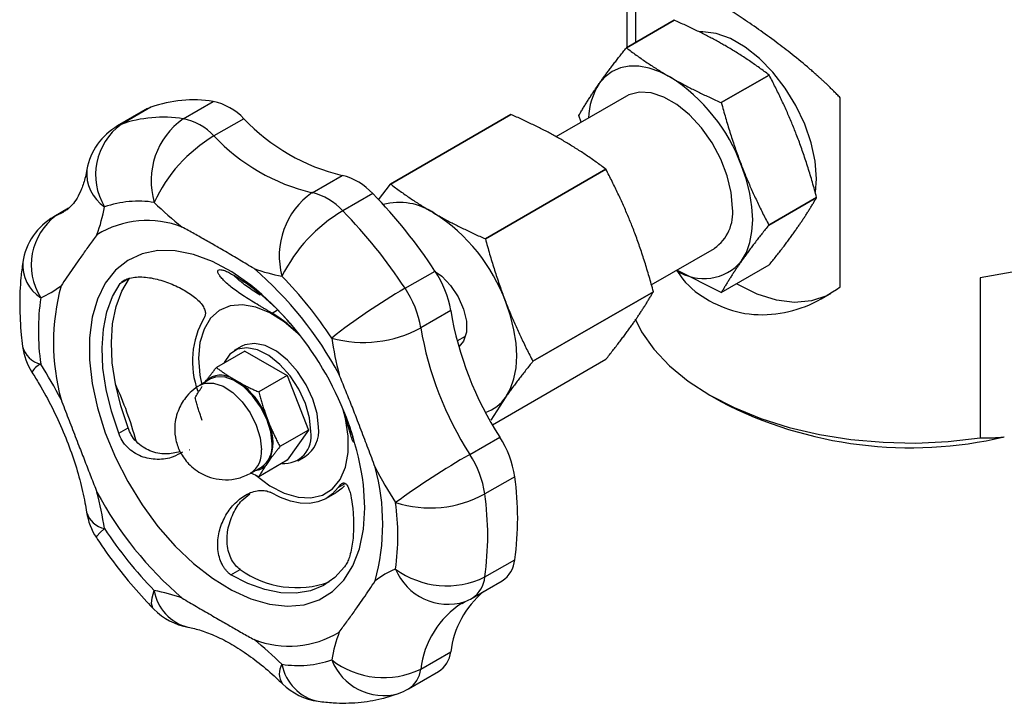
# Model space of a CAD drawing. Header units: millimetres. Extents: x -88 to 910, y -234 to 995.
# Tile 24 of 40: x 767 to 860, y 533 to 598. Entities that reach past the tile are written whole.
import ezdxf

# ---------------------------------------------------------------- set-up
doc = ezdxf.new("R2010")
doc.units = ezdxf.units.MM

msp = doc.modelspace()

# ---------------------------------------------------------------- linework, layer by layer
at = {"color": 7, "linetype": 'Continuous', "lineweight": 25}
for p, q in [((824.524, 605.258), (824.524, 595.108)), ((825.353, 601.529), (825.353, 595.586)), ((829.004, 597.694), (824.486, 595.086)), ((824.486, 595.086), (829.004, 597.694)), ((837.97, 592.518), (833.451, 589.91)), ((833.451, 589.91), (837.969, 592.518)), ((824.497, 590.535), (817.82, 586.68)), ((844.669, 572.512), (844.669, 590.378)), ((779.601, 589.496), (776.772, 587.863)), ((782.648, 588.388), (785.477, 590.021)), ((779.282, 589.348), (776.454, 587.715)), ((813.589, 588.795), (802.212, 582.227)), ((802.212, 582.227), (813.589, 588.795)), ((820.212, 588.061), (820.004, 588.708)), ((788.374, 588.397), (785.545, 586.765)), ((794.815, 581.413), (797.644, 583.046)), ((822.555, 583.62), (811.177, 577.052)), ((811.177, 577.052), (822.555, 583.62)), ((801.081, 580.738), (802.212, 582.227)), ((800.541, 581.325), (797.712, 579.692)), ((837.934, 578.357), (842.452, 580.965)), ((842.452, 580.965), (837.934, 578.357)), ((771.822, 579.946), (770.428, 579.141)), ((826.829, 572.713), (832.797, 576.158)), ((833.451, 571.979), (837.97, 574.587)), ((803.588, 572.382), (806.417, 574.015)), ((833.451, 571.979), (829.241, 574.084)), ((776.701, 572.842), (777.581, 573.35)), ((857.88, 573.361), (857.88, 558.255)), ((815.66, 565.498), (827.037, 572.066)), ((827.037, 572.066), (815.66, 565.498)), ((791.037, 570.043), (791.56, 570.345)), ((807.902, 570.285), (805.073, 568.652)), ((808.505, 567.418), (809.309, 567.882)), ((788.463, 566.459), (785.772, 564.906)), ((788.17, 566.908), (787.463, 566.5)), ((788.463, 566.459), (792.464, 564.15)), ((811.832, 559.499), (822.555, 565.688)), ((785.235, 563.828), (784.238, 563.252)), ((784.726, 563.534), (784.826, 563.676)), ((787.251, 563.893), (788.018, 563.45)), ((792.464, 564.15), (789.773, 562.597)), ((792.464, 564.15), (794.464, 558.994)), ((813.097, 562.124), (811.692, 559.926)), ((832.356, 562.302), (833.417, 561.689)), ((790.443, 560.433), (790.827, 559.444)), ((776.554, 558.708), (777.434, 559.216)), ((794.464, 558.994), (791.773, 557.441)), ((794.464, 558.994), (792.464, 556.148)), ((809.708, 556.706), (812.537, 558.339)), ((792.464, 556.148), (789.773, 554.594)), ((790.827, 556.211), (790.443, 555.665)), ((793.463, 556.107), (794.17, 556.515)), ((789.037, 554.938), (790.034, 555.514)), ((789.773, 554.594), (788.995, 554.973)), ((813.949, 554.602), (811.12, 552.969)), ((797.287, 553.582), (797.934, 553.955)), ((796.16, 552.558), (797.04, 553.065)), ((811.12, 545.134), (813.949, 546.767)), ((787.143, 545.339), (788.023, 545.847)), ((809.932, 543.139), (812.761, 544.772)), ((808.981, 542.644), (809.264, 542.807)), ((805.073, 536.433), (807.902, 538.066)), ((803.906, 534.566), (806.735, 536.198))]:
    msp.add_line(p, q, dxfattribs=at)
at = {"color": 8, "linetype": 'Continuous', "lineweight": 25}
for p, q in [((770.428, 579.141), (770.652, 579.252)), ((771.772, 579.899), (770.652, 579.252)), ((770.652, 579.252), (771.377, 579.611))]:
    msp.add_line(p, q, dxfattribs=at)
at = {"color": 7, "linetype": 'Continuous', "lineweight": 25, "flags": 128}
for points in [[(842.346, 581.462), (842.435, 582.734), (842.309, 584.383), (841.934, 586.121), (841.323, 587.89), (840.498, 589.629), (839.485, 591.279), (838.32, 592.785), (837.043, 594.094), (835.696, 595.162), (834.326, 595.953), (832.979, 596.44), (831.701, 596.606), (831.401, 596.596)], [(828.647, 592.312), (827.633, 592.82), (826.637, 593.167), (825.676, 593.345), (824.765, 593.352), (823.92, 593.188), (823.157, 592.855), (822.487, 592.36), (821.923, 591.711)], [(834.516, 579.958), (834.388, 581.441), (834.008, 583.008), (833.395, 584.589), (832.574, 586.116), (831.581, 587.522), (830.46, 588.745), (829.26, 589.732), (828.033, 590.441), (826.833, 590.839), (825.712, 590.91), (824.72, 590.65), (824.497, 590.535)], [(779.282, 589.348), (779.325, 589.371), (779.601, 589.496)], [(835.371, 574.982), (835.82, 575.775), (836.146, 576.697), (836.344, 577.732), (836.411, 578.864), (836.344, 580.073), (836.146, 581.338), (835.82, 582.637), (835.371, 583.948)], [(877.196, 584.512), (876.228, 582.761), (874.906, 581.089), (873.249, 579.52), (871.281, 578.075), (869.03, 576.775), (866.528, 575.639), (863.809, 574.683), (860.912, 573.92), (857.88, 573.361)], [(806.462, 573.947), (807.05, 573.521), (807.893, 572.651), (808.602, 571.589), (809.112, 570.43), (809.38, 569.276), (809.38, 568.229), (809.112, 567.383), (808.661, 566.855)], [(776.554, 558.708), (775.859, 560.788), (775.359, 562.844), (775.064, 564.843), (774.978, 566.75), (775.102, 568.533), (775.436, 570.16), (775.972, 571.605), (776.701, 572.842)], [(777.434, 559.216), (776.738, 561.295), (776.239, 563.352), (775.944, 565.351), (775.858, 567.258), (775.982, 569.04), (776.315, 570.668), (776.851, 572.113), (777.581, 573.35)], [(843.76, 571.864), (843.411, 571.679), (841.967, 571.187), (840.368, 571.047), (838.65, 571.262), (836.851, 571.827), (835.011, 572.731), (834.883, 572.805)], [(793.769, 567.806), (793.483, 568.093), (792.177, 569.213), (790.834, 570.062), (789.503, 570.609), (788.233, 570.835), (787.069, 570.731), (786.053, 570.301), (785.222, 569.56), (784.606, 568.536), (784.227, 567.265), (784.099, 565.794)], [(813.097, 562.124), (813.546, 562.916), (813.872, 563.838), (814.071, 564.874), (814.137, 566.006), (814.071, 567.215), (813.872, 568.479), (813.546, 569.778), (813.097, 571.089)], [(825.315, 569.493), (825.928, 568.282), (827.077, 566.636), (828.545, 565.076), (830.314, 563.625), (832.359, 562.3), (834.654, 561.119), (837.169, 560.098), (839.87, 559.25), (842.722, 558.587), (845.686, 558.117), (848.725, 557.847), (851.797, 557.78), (854.862, 557.916), (857.88, 558.255)], [(795.413, 559.262), (795.28, 560.558), (794.888, 561.926), (794.263, 563.28), (793.444, 564.536), (792.481, 565.614), (791.437, 566.447), (790.375, 566.983), (789.364, 567.187), (788.466, 567.048), (788.17, 566.908)], [(794.706, 558.854), (794.572, 560.15), (794.181, 561.517), (793.556, 562.872), (792.736, 564.128), (791.774, 565.206), (790.729, 566.039), (789.668, 566.575), (788.657, 566.779), (787.759, 566.64), (787.031, 566.165), (786.518, 565.384), (786.493, 565.322)], [(784.099, 565.794), (784.227, 564.175), (784.397, 563.278)], [(791.029, 557.711), (790.903, 558.841), (790.535, 560.033), (789.951, 561.198), (789.196, 562.249), (788.325, 563.109), (787.403, 563.715), (786.498, 564.02), (785.677, 564.003), (785.235, 563.828)], [(789.459, 554.777), (789.503, 554.739), (790.834, 553.75), (792.177, 553.048), (793.483, 552.66), (794.706, 552.599), (795.801, 552.867), (796.728, 553.455), (797.455, 554.342), (797.955, 555.494), (798.209, 556.872), (798.209, 558.424), (797.955, 560.095), (797.747, 560.914)], [(783.258, 557.136), (783.257, 557.139), (783.256, 557.143), (783.253, 557.146), (783.251, 557.148), (783.248, 557.149), (783.246, 557.148), (783.244, 557.147), (783.244, 557.144), (783.244, 557.14), (783.246, 557.137), (783.248, 557.134), (783.251, 557.132), (783.253, 557.131), (783.256, 557.131), (783.257, 557.133), (783.258, 557.136)], [(797.287, 553.582), (796.742, 552.979), (796.098, 552.522), (795.365, 552.221), (794.557, 552.08), (793.688, 552.102), (792.771, 552.286), (791.824, 552.629), (790.861, 553.125)], [(797.868, 553.728), (797.622, 553.486), (797.04, 553.065)], [(797.88, 546.102), (796.969, 545.094), (795.893, 544.332), (794.669, 543.829), (793.32, 543.593), (791.867, 543.629), (790.335, 543.937), (788.752, 544.51), (787.143, 545.339)]]:
    msp.add_lwpolyline(points, dxfattribs=at)
at = {"color": 8, "linetype": 'Continuous', "lineweight": 25, "flags": 128}
for points in [[(776.454, 587.715), (776.496, 587.738), (776.772, 587.863)], [(789.568, 572.237), (789.03, 572.67), (787.224, 573.932), (785.409, 574.907), (783.621, 575.575), (781.893, 575.924), (780.261, 575.947), (778.755, 575.643), (777.406, 575.019), (776.238, 574.087), (775.276, 572.864), (774.537, 571.374), (774.037, 569.647), (773.784, 567.716), (773.784, 565.619), (774.037, 563.397), (774.537, 561.092), (775.276, 558.749), (776.238, 556.415), (777.406, 554.135), (778.755, 551.952), (780.261, 549.911), (781.893, 548.049), (783.621, 546.404), (785.409, 545.007), (787.224, 543.886), (789.03, 543.063), (790.792, 542.553), (792.476, 542.366), (794.049, 542.507), (795.48, 542.972), (796.742, 543.752), (797.809, 544.833), (798.662, 546.192), (799.283, 547.804), (799.661, 549.638), (799.787, 551.657), (799.787, 551.657)], [(784.23, 563.248), (784.68, 563.427), (785.501, 563.444), (786.406, 563.139), (787.328, 562.534), (788.199, 561.674), (788.954, 560.622), (789.538, 559.457), (789.906, 558.266), (790.032, 557.136)], [(799.787, 551.657), (799.661, 553.822), (799.568, 554.529)], [(774.442, 548.847), (774.436, 548.861), (774.508, 549.023), (774.77, 549.306), (775.211, 549.697)], [(779.879, 542.089), (779.79, 542.201), (779.658, 542.616), (779.7, 543.173), (779.912, 543.849)]]:
    msp.add_lwpolyline(points, dxfattribs=at)
at = {"color": 7, "linetype": 'Continuous', "lineweight": 25}
for centre, radius, start, end in [((819.558, 578.121), 16.852, 20.22711, 57.36203), ((827.369, 588.216), 6.471, 147.31242, 177.84435), ((783.591, 577.985), 12.183, 81.09854, 109.1205), ((784.384, 584.676), 5.455, 43.00854, 78.44954), ((780.763, 576.352), 12.183, 81.09854, 109.1205), ((779.454, 582.518), 6, 119.99731, 169.57972), ((780.28, 583.107), 5.909, 126.40864, 210.93939), ((786.778, 582.535), 7.164, 125.2016, 196.58568), ((781.556, 583.043), 5.455, 43.00854, 78.44954), ((801.914, 601.148), 18.599, 223.27855, 256.72682), ((792.705, 574.671), 14.054, 120.62783, 155.54323), ((799.086, 599.515), 18.599, 223.27855, 256.72682), ((796.316, 577.511), 5.692, 42.06841, 76.50522), ((798.999, 575.443), 7.29, 125.01914, 195.18912), ((793.487, 575.879), 5.692, 42.06841, 76.50522), ((766.03, 547.566), 48.276, 33.22045, 44.36869), ((778.404, 570.86), 9.747, 81.09854, 109.1205), ((803.82, 604.876), 34.152, 225.56763, 231.45956), ((803.047, 574.644), 5.847, 55.33796, 105.07324), ((774.096, 574.584), 5.801, 126.41874, 212.16716), ((759.589, 582.884), 15.873, 339.96079, 349.78417), ((805.263, 566.882), 14.87, 120.51619, 153.43256), ((763.202, 545.934), 48.276, 33.22045, 44.36869), ((797.284, 565.263), 16.852, 20.22711, 57.36203), ((830.409, 579.528), 4.13, 305.32586, 5.98632), ((773.428, 573.945), 6, 119.99731, 171.32031), ((779.251, 569.651), 9.127, 68.86499, 121.35405), ((831.786, 577.965), 4.663, 236.34704, 320.23302), ((775.595, 554.349), 22.607, 39.46762, 58.40895), ((766.598, 547.734), 34.923, 28.2081, 49.38104), ((794.802, 589.254), 15.976, 249.98518, 259.76651), ((798.484, 568.696), 9.551, 9.57504, 33.84009), ((764.355, 546.526), 38.621, 33.22045, 44.36869), ((765.808, 579.508), 8.695, 292.85802, 307.53829), ((790.884, 567.253), 20.491, 164.83623, 195.16377), ((770.265, 549.658), 29.706, 9.43741, 49.47271), ((832.368, 522.511), 57.58, 119.98775, 128.32121), ((795.655, 567.064), 9.551, 9.57504, 33.84009), ((791.524, 568.362), 22.557, 172.01383, 187.98617), ((784.408, 559.115), 12.782, 43.2618, 58.75906), ((839.128, 575.528), 31.664, 189.53133, 212.88003), ((791.683, 565.502), 8.166, 149.99546, 200.31233), ((799.676, 578.529), 11.255, 254.47591, 298.65196), ((836.3, 573.895), 31.664, 189.53133, 212.88003), ((830.564, 572.875), 34.295, 188.704, 194.57944), ((773.428, 567.677), 6, 187.39472, 212.38885), ((731.2, 541.133), 44.983, 27.48426, 32.3872), ((786.191, 562.08), 2.1, 59.67919, 130.53985), ((783.409, 557.262), 7.717, 24.26942, 53.31972), ((746.321, 549.44), 32.992, 14.97146, 24.92141), ((809.972, 564.26), 3.786, 288.62869, 325.64156), ((851.308, 596.219), 38.889, 242.60994, 283.17259), ((786.57, 557.828), 4.554, 339.20339, 20.79661), ((792.173, 558.416), 2.57, 265.17934, 9.81297), ((792.546, 558.905), 2.889, 304.20343, 7.10875), ((804.643, 553.22), 9.408, 8.44443, 32.95805), ((788.649, 557.464), 2.392, 305.37932, 5.93286), ((849.97, 486.934), 80.555, 119.98717, 125.93979), ((801.815, 551.588), 9.408, 8.44443, 32.95805), ((789.254, 556.863), 1.688, 277.42377, 314.78741), ((840.675, 576.249), 44.983, 207.48426, 212.3872), ((780.991, 550.129), 20.491, 344.83623, 15.16377), ((786.026, 550.684), 28.197, 352.01383, 7.98617), ((805.278, 569.648), 34.923, 208.2081, 229.38104), ((741.311, 544.507), 34.295, 8.704, 14.57944), ((805.943, 562.513), 10.858, 252.56518, 298.47843), ((783.197, 549.052), 28.197, 352.01383, 7.98617), ((780.351, 549.02), 22.557, 352.01383, 7.98617), ((779.454, 552.146), 6, 188.62555, 213.35509), ((807.52, 570.856), 38.621, 213.22045, 224.36869), ((811.331, 546.975), 2.626, 302.98127, 355.46257), ((793.349, 553.246), 9.117, 234.25234, 289.72203), ((806.067, 537.874), 8.695, 112.85802, 127.53829), ((807.524, 552.445), 8.148, 233.61104, 296.19493), ((777.074, 528.128), 15.976, 69.98518, 79.76651), ((816.68, 536.973), 8.846, 129.9139, 172.90285), ((806.932, 548.335), 6, 292.87248, 299.99731), ((784.155, 546.299), 6, 224.54849, 259.98041), ((792.624, 547.731), 9.127, 248.86499, 301.35405), ((768.055, 512.505), 34.152, 45.56763, 51.45956), ((812.286, 534.497), 15.873, 159.96079, 169.78417), ((805.361, 538.355), 2.557, 302.49485, 353.5062), ((793.471, 546.522), 9.747, 261.09854, 289.1205), ((801.574, 543.614), 7.988, 232.07494, 295.98002), ((796.206, 539.342), 6, 225.64029, 262.10406), ((800.907, 539.762), 6, 290.03155, 299.99731)]:
    msp.add_arc(centre, radius, start, end, dxfattribs=at)
at = {"color": 8, "linetype": 'Continuous', "lineweight": 25}
for centre, radius, start, end in [((777.331, 583.22), 3.798, 174.20448, 236.06881), ((771.158, 574.591), 3.671, 175.94941, 237.48909), ((769.729, 567.489), 2.326, 194.51698, 256.47486), ((769.93, 563.6), 1.79, 114.57988, 151.17787), ((787.65, 556.889), 2.394, 305.56283, 5.9161), ((775.644, 551.865), 2.211, 196.3291, 258.71828), ((807.649, 547.917), 5.359, 202.2665, 287.54521), ((808.503, 545.342), 2.626, 302.98127, 355.46257), ((784.14, 544.548), 4.285, 189.38672, 255.80887), ((813.577, 535.445), 8.561, 122.4509, 173.37473), ((793.397, 536.009), 1.684, 148.34495, 214.62264), ((796.282, 537.699), 4.394, 190.58131, 258.20485), ((801.588, 539.226), 5.283, 201.23555, 285.06998), ((802.533, 536.722), 2.557, 302.49485, 353.5062)]:
    msp.add_arc(centre, radius, start, end, dxfattribs=at)
at = {"color": 7, "linetype": 'Continuous', "lineweight": 25}
for points, knots in [([(844.669, 590.378), (844.569, 590.482), (844.374, 590.686), (844.083, 590.98), (843.804, 591.257), (843.537, 591.517), (843.283, 591.759), (843.042, 591.984), (842.816, 592.192), (842.605, 592.384), (842.408, 592.559), (842.228, 592.718), (842.064, 592.862), (841.916, 592.99), (841.286, 593.533), (840.203, 594.426), (838.033, 596.089), (835.357, 597.969), (832.311, 599.844), (829.696, 601.242), (827.989, 601.892), (826.912, 602.103), (826.432, 602.096), (826.147, 602.039), (826.011, 602.002), (825.857, 601.942), (825.69, 601.849), (825.514, 601.717), (825.409, 601.594), (825.353, 601.529)], [0, 0, 0, 0, 0.013949, 0.027182, 0.0397, 0.051503, 0.06259, 0.072961, 0.082617, 0.091558, 0.099783, 0.107292, 0.114087, 0.120165, 0.125529, 0.191718, 0.250082, 0.378857, 0.498798, 0.619436, 0.748909, 0.807634, 0.874175, 0.88666, 0.90254, 0.921813, 0.944481, 0.970543, 1, 1, 1, 1]), ([(833.809, 595.292), (833.668, 595.372), (833.385, 595.534), (832.95, 595.774), (832.501, 596.014), (832.04, 596.255), (831.566, 596.495), (831.079, 596.735), (830.579, 596.975), (830.066, 597.215), (829.541, 597.456), (829.184, 597.614), (829.004, 597.694)], [0, 0, 0, 0, 0.093233, 0.187919, 0.284079, 0.381731, 0.480896, 0.58159, 0.683832, 0.787637, 0.893021, 1, 1, 1, 1]), ([(821.923, 591.711), (821.994, 591.811), (822.136, 592.012), (822.359, 592.321), (822.591, 592.637), (822.833, 592.962), (823.084, 593.296), (823.345, 593.637), (823.616, 593.987), (823.897, 594.346), (824.187, 594.712), (824.386, 594.96), (824.486, 595.086)], [0, 0, 0, 0, 0.0932332, 0.1879191, 0.2840785, 0.3817311, 0.4808956, 0.5815901, 0.6838318, 0.787637, 0.8930214, 1, 1, 1, 1]), ([(824.486, 595.086), (824.64, 594.97), (824.944, 594.742), (825.407, 594.406), (825.869, 594.08), (826.331, 593.762), (826.794, 593.454), (827.256, 593.155), (827.718, 592.865), (828.18, 592.584), (828.492, 592.402), (828.647, 592.312)], [0, 0, 0, 0, 0.118766, 0.235567, 0.350422, 0.463353, 0.574384, 0.683538, 0.79084, 0.896318, 1, 1, 1, 1]), ([(837.969, 592.518), (837.816, 592.634), (837.511, 592.862), (837.049, 593.198), (836.586, 593.524), (836.124, 593.842), (835.662, 594.15), (835.2, 594.449), (834.737, 594.739), (834.275, 595.02), (833.963, 595.202), (833.809, 595.292)], [0, 0, 0, 0, 0.118766, 0.235567, 0.350422, 0.463353, 0.574384, 0.683538, 0.79084, 0.896318, 1, 1, 1, 1]), ([(828.647, 592.312), (828.787, 592.232), (829.07, 592.07), (829.506, 591.83), (829.954, 591.59), (830.416, 591.349), (830.89, 591.109), (831.377, 590.869), (831.876, 590.629), (832.389, 590.389), (832.914, 590.148), (833.271, 589.99), (833.451, 589.91)], [0, 0, 0, 0, 0.0932332, 0.1879191, 0.2840785, 0.3817311, 0.4808956, 0.5815901, 0.6838318, 0.787637, 0.8930214, 1, 1, 1, 1]), ([(840.533, 586.928), (840.462, 587.107), (840.32, 587.47), (840.097, 588.013), (839.865, 588.56), (839.623, 589.112), (839.371, 589.669), (839.11, 590.231), (838.839, 590.797), (838.559, 591.367), (838.269, 591.942), (838.07, 592.325), (837.97, 592.518)], [0, 0, 0, 0, 0.093233, 0.187919, 0.284079, 0.381731, 0.480896, 0.58159, 0.683832, 0.787637, 0.893021, 1, 1, 1, 1]), ([(820.004, 588.708), (820.069, 588.82), (820.198, 589.043), (820.4, 589.38), (820.605, 589.716), (820.814, 590.05), (821.028, 590.384), (821.245, 590.717), (821.466, 591.048), (821.691, 591.379), (821.846, 591.601), (821.923, 591.711)], [0, 0, 0, 0, 0.118766, 0.235567, 0.350422, 0.463353, 0.574384, 0.683538, 0.79084, 0.896318, 1, 1, 1, 1]), ([(833.451, 589.91), (833.517, 589.669), (833.646, 589.192), (833.848, 588.485), (834.053, 587.792), (834.262, 587.115), (834.475, 586.452), (834.693, 585.805), (834.914, 585.172), (835.139, 584.553), (835.294, 584.148), (835.371, 583.948)], [0, 0, 0, 0, 0.118766, 0.235567, 0.350422, 0.463353, 0.574384, 0.683538, 0.79084, 0.896318, 1, 1, 1, 1]), ([(818.394, 586.393), (818.253, 586.473), (817.97, 586.635), (817.535, 586.875), (817.086, 587.116), (816.625, 587.356), (816.151, 587.596), (815.664, 587.836), (815.164, 588.076), (814.651, 588.316), (814.126, 588.557), (813.769, 588.715), (813.589, 588.795)], [0, 0, 0, 0, 0.093233, 0.187919, 0.284079, 0.381731, 0.480896, 0.58159, 0.683832, 0.787637, 0.893021, 1, 1, 1, 1]), ([(842.452, 580.965), (842.387, 581.206), (842.257, 581.684), (842.056, 582.39), (841.85, 583.083), (841.641, 583.76), (841.428, 584.423), (841.211, 585.071), (840.989, 585.703), (840.765, 586.322), (840.61, 586.727), (840.533, 586.928)], [0, 0, 0, 0, 0.118766, 0.235567, 0.350422, 0.463353, 0.574384, 0.683538, 0.79084, 0.896318, 1, 1, 1, 1]), ([(822.555, 583.62), (822.401, 583.735), (822.096, 583.963), (821.634, 584.299), (821.172, 584.626), (820.709, 584.943), (820.247, 585.251), (819.785, 585.55), (819.322, 585.84), (818.86, 586.121), (818.548, 586.303), (818.394, 586.393)], [0, 0, 0, 0, 0.118766, 0.235567, 0.350422, 0.463353, 0.574384, 0.683538, 0.79084, 0.896318, 1, 1, 1, 1]), ([(835.371, 583.948), (835.441, 583.768), (835.583, 583.406), (835.806, 582.863), (836.038, 582.315), (836.28, 581.763), (836.532, 581.206), (836.793, 580.645), (837.064, 580.079), (837.345, 579.508), (837.634, 578.933), (837.834, 578.55), (837.934, 578.357)], [0, 0, 0, 0, 0.0932332, 0.1879191, 0.2840785, 0.3817311, 0.4808956, 0.5815901, 0.6838318, 0.787637, 0.8930214, 1, 1, 1, 1]), ([(773.553, 583.604), (773.505, 583.368), (773.365, 582.68), (773.048, 581.731), (772.612, 580.847), (772.138, 580.211), (771.749, 579.83), (771.478, 579.688), (771.38, 579.636)], [0, 0, 0, 0, 0.097137, 0.283174, 0.471238, 0.666598, 0.879166, 1, 1, 1, 1]), ([(825.118, 578.029), (825.047, 578.208), (824.905, 578.571), (824.682, 579.114), (824.45, 579.661), (824.208, 580.214), (823.956, 580.77), (823.695, 581.332), (823.424, 581.898), (823.144, 582.468), (822.854, 583.044), (822.655, 583.427), (822.555, 583.62)], [0, 0, 0, 0, 0.093233, 0.187919, 0.284079, 0.381731, 0.480896, 0.58159, 0.683832, 0.787637, 0.893021, 1, 1, 1, 1]), ([(802.212, 582.227), (802.366, 582.112), (802.67, 581.883), (803.133, 581.548), (803.595, 581.221), (804.058, 580.904), (804.52, 580.596), (804.982, 580.297), (805.445, 580.007), (805.906, 579.726), (806.218, 579.544), (806.373, 579.454)], [0, 0, 0, 0, 0.118766, 0.235567, 0.350422, 0.463353, 0.574384, 0.683538, 0.79084, 0.896318, 1, 1, 1, 1]), ([(840.533, 577.962), (840.602, 578.061), (840.741, 578.261), (840.944, 578.558), (841.144, 578.856), (841.341, 579.155), (841.535, 579.455), (841.725, 579.756), (841.912, 580.057), (842.096, 580.36), (842.277, 580.663), (842.393, 580.864), (842.452, 580.965)], [0, 0, 0, 0, 0.093233, 0.187919, 0.284079, 0.381731, 0.480896, 0.58159, 0.683832, 0.787637, 0.893021, 1, 1, 1, 1]), ([(806.373, 579.454), (806.513, 579.373), (806.796, 579.211), (807.232, 578.971), (807.68, 578.731), (808.142, 578.491), (808.616, 578.251), (809.103, 578.011), (809.603, 577.77), (810.115, 577.53), (810.641, 577.29), (810.998, 577.132), (811.177, 577.052)], [0, 0, 0, 0, 0.0932332, 0.1879191, 0.2840785, 0.3817311, 0.4808956, 0.5815901, 0.6838318, 0.787637, 0.8930214, 1, 1, 1, 1]), ([(837.934, 578.357), (837.823, 578.218), (837.602, 577.942), (837.282, 577.537), (836.973, 577.141), (836.676, 576.756), (836.391, 576.381), (836.118, 576.016), (835.857, 575.662), (835.608, 575.317), (835.449, 575.093), (835.371, 574.982)], [0, 0, 0, 0, 0.118766, 0.235567, 0.350422, 0.463353, 0.574384, 0.683538, 0.79084, 0.896318, 1, 1, 1, 1]), ([(774.502, 577.445), (774.385, 577.287), (774.152, 576.972), (773.81, 576.5), (773.471, 576.027), (773.132, 575.551), (772.717, 574.964), (772.228, 574.261), (771.661, 573.441), (771.291, 572.89), (771.106, 572.613)], [0, 0, 0, 0, 0.100681, 0.200686, 0.300347, 0.400004, 0.5, 0.666443, 0.832586, 1, 1, 1, 1]), ([(789.334, 574.243), (789.106, 574.379), (788.653, 574.65), (787.977, 575.055), (787.304, 575.455), (786.629, 575.853), (785.802, 576.334), (784.82, 576.894), (783.679, 577.531), (782.922, 577.953), (782.542, 578.164)], [0, 0, 0, 0, 0.100681, 0.200686, 0.300347, 0.400004, 0.5, 0.666443, 0.832586, 1, 1, 1, 1]), ([(827.037, 572.066), (826.972, 572.307), (826.842, 572.785), (826.641, 573.492), (826.435, 574.184), (826.226, 574.861), (826.013, 575.524), (825.796, 576.172), (825.574, 576.805), (825.35, 577.423), (825.195, 577.828), (825.118, 578.029)], [0, 0, 0, 0, 0.118766, 0.235567, 0.350422, 0.463353, 0.574384, 0.683538, 0.79084, 0.896318, 1, 1, 1, 1]), ([(837.97, 574.587), (838.081, 574.726), (838.302, 575.002), (838.622, 575.407), (838.931, 575.803), (839.227, 576.188), (839.512, 576.563), (839.785, 576.928), (840.046, 577.282), (840.296, 577.627), (840.454, 577.851), (840.533, 577.962)], [0, 0, 0, 0, 0.118766, 0.235567, 0.350422, 0.463353, 0.574384, 0.683538, 0.79084, 0.896318, 1, 1, 1, 1]), ([(811.177, 577.052), (811.243, 576.811), (811.372, 576.333), (811.574, 575.626), (811.779, 574.934), (811.988, 574.257), (812.202, 573.594), (812.419, 572.946), (812.64, 572.313), (812.865, 571.695), (813.02, 571.29), (813.097, 571.089)], [0, 0, 0, 0, 0.118766, 0.235567, 0.350422, 0.463353, 0.574384, 0.683538, 0.79084, 0.896318, 1, 1, 1, 1]), ([(767.497, 574.85), (767.432, 574.369), (767.253, 573.031), (767.172, 570.749), (767.279, 568.562), (767.435, 567.267), (767.478, 566.905)], [0, 0, 0, 0, 0.1901895, 0.5284086, 0.8683279, 1, 1, 1, 1]), ([(835.371, 574.982), (835.301, 574.883), (835.162, 574.683), (834.959, 574.386), (834.759, 574.088), (834.562, 573.789), (834.369, 573.489), (834.178, 573.188), (833.991, 572.887), (833.808, 572.584), (833.627, 572.281), (833.51, 572.08), (833.451, 571.979)], [0, 0, 0, 0, 0.0932332, 0.1879191, 0.2840785, 0.3817311, 0.4808956, 0.5815901, 0.6838318, 0.787637, 0.8930214, 1, 1, 1, 1]), ([(791.037, 570.043), (791.001, 570.064), (790.93, 570.105), (790.818, 570.169), (790.703, 570.236), (790.584, 570.305), (790.461, 570.377), (790.334, 570.451), (790.202, 570.528), (790.066, 570.608), (789.925, 570.691), (789.607, 570.879), (789.097, 571.186), (788.445, 571.599), (787.835, 572.013), (787.299, 572.409), (786.829, 572.795), (786.446, 573.153), (786.148, 573.482), (785.959, 573.762), (785.884, 573.981), (785.935, 574.122), (786.118, 574.169), (786.38, 574.115), (786.624, 574.026), (786.807, 573.947), (787.004, 573.851), (787.214, 573.738), (787.363, 573.65), (787.438, 573.605)], [0, 0, 0, 0, 0.012258, 0.024357, 0.03637, 0.048375, 0.060446, 0.072656, 0.085076, 0.097772, 0.110805, 0.124231, 0.185435, 0.250458, 0.311046, 0.375143, 0.435922, 0.500239, 0.562607, 0.625313, 0.687905, 0.749855, 0.812722, 0.875141, 0.9009, 0.926103, 0.950908, 0.975483, 1, 1, 1, 1]), ([(789.903, 571.741), (789.706, 571.866), (789.072, 572.268), (788.139, 572.927), (787.629, 573.394), (787.38, 573.622)], [0, 0, 0, 0, 0.1877626, 0.6037364, 1, 1, 1, 1]), ([(829.241, 574.084), (829.427, 573.802), (830.25, 572.555), (832.293, 571.087), (835.306, 569.893), (838.577, 569.816), (841.844, 570.672), (843.726, 571.897), (844.669, 572.512)], [0, 0, 0, 0, 0.053322, 0.236243, 0.420246, 0.617616, 0.808375, 1, 1, 1, 1]), ([(776.701, 572.842), (776.724, 572.867), (776.771, 572.917), (776.851, 572.987), (776.937, 573.053), (777.031, 573.114), (777.133, 573.171), (777.242, 573.222), (777.359, 573.269), (777.482, 573.311), (777.756, 573.389), (778.22, 573.463), (779.136, 573.458), (780.368, 573.238), (781.563, 572.8), (782.439, 572.379), (783.051, 572.027), (783.59, 571.657), (784.062, 571.257), (784.433, 570.846), (784.63, 570.499), (784.712, 570.241), (784.739, 570.067), (784.731, 569.9), (784.692, 569.739), (784.638, 569.637), (784.611, 569.586)], [0, 0, 0, 0, 0.013564, 0.02715, 0.040786, 0.054495, 0.068305, 0.082239, 0.096322, 0.110578, 0.12503, 0.187343, 0.250172, 0.374629, 0.499791, 0.563905, 0.624947, 0.68876, 0.749148, 0.813977, 0.874973, 0.901531, 0.926867, 0.951401, 0.97561, 1, 1, 1, 1]), ([(825.118, 569.063), (825.187, 569.162), (825.327, 569.362), (825.529, 569.659), (825.729, 569.957), (825.926, 570.256), (826.12, 570.556), (826.31, 570.857), (826.497, 571.158), (826.681, 571.461), (826.862, 571.764), (826.978, 571.965), (827.037, 572.066)], [0, 0, 0, 0, 0.093233, 0.187919, 0.284079, 0.381731, 0.480896, 0.58159, 0.683832, 0.787637, 0.893021, 1, 1, 1, 1]), ([(813.097, 571.089), (813.167, 570.909), (813.309, 570.547), (813.532, 570.004), (813.765, 569.457), (814.007, 568.904), (814.258, 568.348), (814.519, 567.786), (814.79, 567.22), (815.071, 566.65), (815.361, 566.074), (815.56, 565.691), (815.66, 565.498)], [0, 0, 0, 0, 0.093233, 0.187919, 0.284079, 0.381731, 0.480896, 0.58159, 0.683832, 0.787637, 0.893021, 1, 1, 1, 1]), ([(822.555, 565.688), (822.666, 565.827), (822.887, 566.103), (823.207, 566.508), (823.516, 566.904), (823.812, 567.289), (824.097, 567.664), (824.37, 568.029), (824.631, 568.383), (824.881, 568.728), (825.039, 568.952), (825.118, 569.063)], [0, 0, 0, 0, 0.118766, 0.235567, 0.350422, 0.463353, 0.574384, 0.683538, 0.79084, 0.896318, 1, 1, 1, 1]), ([(815.66, 565.498), (815.549, 565.359), (815.328, 565.084), (815.008, 564.678), (814.699, 564.283), (814.402, 563.898), (814.117, 563.523), (813.844, 563.158), (813.583, 562.803), (813.334, 562.459), (813.175, 562.235), (813.097, 562.124)], [0, 0, 0, 0, 0.118766, 0.235567, 0.350422, 0.463353, 0.574384, 0.683538, 0.79084, 0.896318, 1, 1, 1, 1]), ([(768.362, 564.463), (768.591, 564.094), (769.265, 563.007), (770.28, 561.134), (771.337, 558.855), (772.216, 556.566), (772.905, 554.312), (773.311, 552.54), (773.473, 551.544), (773.522, 551.246)], [0, 0, 0, 0, 0.087141, 0.256537, 0.425835, 0.594594, 0.76248, 0.929172, 1, 1, 1, 1]), ([(784.826, 563.676), (784.881, 563.751), (784.992, 563.902), (785.169, 564.138), (785.359, 564.384), (785.56, 564.641), (785.701, 564.817), (785.772, 564.906)], [0, 0, 0, 0, 0.188393, 0.3825, 0.582415, 0.788222, 1, 1, 1, 1]), ([(785.772, 564.906), (785.871, 564.832), (786.066, 564.686), (786.364, 564.474), (786.66, 564.271), (786.954, 564.078), (787.153, 563.954), (787.251, 563.893)], [0, 0, 0, 0, 0.2117779, 0.417585, 0.6174995, 0.8116068, 1, 1, 1, 1]), ([(788.018, 563.45), (788.124, 563.394), (788.338, 563.278), (788.673, 563.109), (789.025, 562.938), (789.392, 562.766), (789.645, 562.654), (789.773, 562.597)], [0, 0, 0, 0, 0.188393, 0.3825, 0.582415, 0.788222, 1, 1, 1, 1]), ([(800.769, 555.489), (800.659, 555.783), (800.439, 556.37), (800.11, 557.249), (799.781, 558.125), (799.449, 559.001), (799.037, 560.07), (798.542, 561.33), (797.959, 562.784), (797.569, 563.754), (797.373, 564.242)], [0, 0, 0, 0, 0.100681, 0.200686, 0.300347, 0.400004, 0.5, 0.666443, 0.832586, 1, 1, 1, 1]), ([(784.23, 563.247), (783.963, 563.07), (783.454, 562.733), (782.714, 561.921), (782.049, 560.745), (781.778, 559.354), (781.917, 558.01), (782.338, 556.854), (783.165, 555.695), (784.283, 554.872), (785.503, 554.412), (786.65, 554.26), (787.89, 554.389), (788.656, 554.756), (789.046, 554.943)], [0, 0, 0, 0, 0.064477, 0.12267, 0.2179092, 0.3286649, 0.4018918, 0.4830616, 0.5733294, 0.6842335, 0.7533916, 0.8307187, 0.9139762, 1, 1, 1, 1]), ([(783.772, 562.06), (783.814, 562.132), (783.897, 562.275), (784.028, 562.491), (784.163, 562.705), (784.299, 562.917), (784.395, 563.06), (784.442, 563.13)], [0, 0, 0, 0, 0.211778, 0.417585, 0.6175, 0.811607, 1, 1, 1, 1]), ([(789.773, 562.597), (789.815, 562.442), (789.898, 562.136), (790.03, 561.688), (790.164, 561.255), (790.3, 560.838), (790.396, 560.567), (790.443, 560.433)], [0, 0, 0, 0, 0.211778, 0.417585, 0.6175, 0.811607, 1, 1, 1, 1]), ([(771.106, 561.893), (771.217, 561.599), (771.439, 561.014), (771.776, 560.139), (772.114, 559.268), (772.453, 558.396), (772.867, 557.329), (773.358, 556.065), (773.923, 554.602), (774.308, 553.629), (774.502, 553.14)], [0, 0, 0, 0, 0.100681, 0.200686, 0.300347, 0.400004, 0.5, 0.666443, 0.832586, 1, 1, 1, 1]), ([(784.442, 559.897), (784.395, 560.03), (784.299, 560.301), (784.163, 560.718), (784.028, 561.151), (783.897, 561.6), (783.814, 561.905), (783.772, 562.06)], [0, 0, 0, 0, 0.188393, 0.3825, 0.582415, 0.788222, 1, 1, 1, 1]), ([(798.168, 559.85), (798.2, 559.766), (798.313, 559.459), (798.458, 559.012), (798.6, 558.534), (798.716, 558.073), (798.751, 557.788), (798.652, 557.945), (798.47, 558.477), (798.208, 559.381), (797.987, 560.204), (797.831, 560.691), (797.824, 560.715)], [0, 0, 0, 0, 0.02853, 0.1039, 0.177855, 0.252421, 0.40013, 0.548675, 0.696849, 0.84385, 0.992497, 1, 1, 1, 1]), ([(782.358, 556.95), (781.911, 556.849), (780.974, 556.637), (779.738, 556.909), (778.813, 557.388), (778.206, 557.891), (777.71, 558.515), (777.525, 558.985), (777.434, 559.216)], [0, 0, 0, 0, 0.234096, 0.491008, 0.613337, 0.747379, 0.87562, 1, 1, 1, 1]), ([(790.827, 559.444), (790.882, 559.315), (790.993, 559.053), (791.171, 558.66), (791.36, 558.259), (791.561, 557.851), (791.702, 557.579), (791.773, 557.441)], [0, 0, 0, 0, 0.188393, 0.3825, 0.582415, 0.788222, 1, 1, 1, 1]), ([(782.571, 556.923), (782.285, 556.757), (781.563, 556.339), (780.2, 556.157), (778.91, 556.376), (777.97, 556.858), (777.351, 557.369), (776.84, 557.989), (776.648, 558.471), (776.554, 558.708)], [0, 0, 0, 0, 0.1411206, 0.3559048, 0.569473, 0.6774473, 0.7850767, 0.8944064, 1, 1, 1, 1]), ([(857.88, 558.255), (858.035, 558.254), (858.345, 558.252), (858.808, 558.262), (859.266, 558.281), (859.719, 558.31), (860.021, 558.338), (860.17, 558.353)], [0, 0, 0, 0, 0.207647, 0.41142, 0.611368, 0.807543, 1, 1, 1, 1]), ([(791.773, 557.441), (791.702, 557.351), (791.561, 557.175), (791.36, 556.919), (791.171, 556.673), (790.993, 556.437), (790.882, 556.285), (790.827, 556.211)], [0, 0, 0, 0, 0.211778, 0.417585, 0.6175, 0.811607, 1, 1, 1, 1]), ([(790.443, 555.665), (790.396, 555.595), (790.3, 555.452), (790.164, 555.24), (790.03, 555.026), (789.898, 554.81), (789.815, 554.667), (789.773, 554.594)], [0, 0, 0, 0, 0.188393, 0.3825, 0.582415, 0.788222, 1, 1, 1, 1]), ([(787.143, 545.339), (787.107, 545.365), (787.033, 545.418), (786.928, 545.507), (786.827, 545.603), (786.73, 545.707), (786.637, 545.818), (786.549, 545.937), (786.465, 546.064), (786.385, 546.197), (786.229, 546.492), (786.038, 546.988), (785.865, 547.951), (785.931, 549.225), (786.362, 550.421), (786.855, 551.278), (787.303, 551.864), (787.807, 552.367), (788.378, 552.793), (788.987, 553.112), (789.512, 553.261), (789.9, 553.308), (790.16, 553.312), (790.407, 553.282), (790.643, 553.223), (790.788, 553.158), (790.861, 553.125)], [0, 0, 0, 0, 0.013562, 0.027147, 0.040781, 0.05449, 0.068298, 0.082231, 0.096314, 0.110569, 0.125021, 0.187339, 0.250169, 0.374628, 0.499791, 0.563909, 0.624947, 0.688754, 0.749144, 0.813977, 0.874974, 0.901532, 0.926867, 0.951401, 0.97561, 1, 1, 1, 1]), ([(797.287, 553.582), (797.306, 553.61), (797.342, 553.665), (797.396, 553.737), (797.449, 553.801), (797.501, 553.855), (797.552, 553.902), (797.602, 553.94), (797.652, 553.969), (797.701, 553.99), (797.75, 554.003), (797.856, 554.015), (798.009, 553.955), (798.182, 553.708), (798.333, 553.333), (798.502, 552.701), (798.63, 551.877), (798.708, 550.942), (798.734, 550.186), (798.723, 549.4), (798.665, 548.606), (798.554, 547.834), (798.417, 547.263), (798.291, 546.878), (798.197, 546.641), (798.098, 546.432), (797.992, 546.249), (797.918, 546.151), (797.88, 546.102)], [0, 0, 0, 0, 0.012313, 0.024457, 0.036506, 0.048535, 0.06062, 0.072834, 0.085248, 0.097927, 0.110934, 0.124324, 0.185413, 0.250601, 0.31134, 0.375594, 0.500061, 0.562236, 0.625173, 0.687978, 0.749725, 0.812419, 0.874913, 0.900785, 0.926067, 0.950917, 0.975504, 1, 1, 1, 1]), ([(788.023, 545.847), (787.87, 545.971), (787.558, 546.225), (787.194, 546.783), (786.925, 547.456), (786.751, 548.39), (786.814, 549.675), (787.296, 551.11), (788.041, 552.294), (788.666, 552.787), (788.92, 552.986)], [0, 0, 0, 0, 0.082495, 0.168068, 0.257753, 0.352453, 0.509278, 0.703976, 0.879929, 1, 1, 1, 1]), ([(774.442, 548.847), (774.75, 548.391), (775.629, 547.086), (777.199, 545.036), (778.734, 543.269), (779.651, 542.325), (779.879, 542.09)], [0, 0, 0, 0, 0.18712, 0.535129, 0.884294, 1, 1, 1, 1]), ([(797.373, 539.937), (797.491, 540.095), (797.725, 540.411), (798.077, 540.889), (798.425, 541.367), (798.77, 541.847), (799.188, 542.435), (799.672, 543.134), (800.221, 543.945), (800.586, 544.493), (800.769, 544.769)], [0, 0, 0, 0, 0.100681, 0.200686, 0.300347, 0.400004, 0.5, 0.666443, 0.832586, 1, 1, 1, 1]), ([(782.542, 543.139), (782.77, 543.003), (783.225, 542.733), (783.91, 542.334), (784.592, 541.938), (785.273, 541.545), (786.103, 541.065), (787.08, 540.502), (788.203, 539.854), (788.956, 539.431), (789.334, 539.218)], [0, 0, 0, 0, 0.100681, 0.200686, 0.300347, 0.400004, 0.5, 0.666443, 0.832586, 1, 1, 1, 1]), ([(783.111, 540.39), (783.308, 540.351), (783.892, 540.235), (785.002, 539.879), (786.455, 539.225), (788.003, 538.328), (789.608, 537.188), (790.954, 536.063), (791.751, 535.301), (792.011, 535.052)], [0, 0, 0, 0, 0.085436, 0.252385, 0.418106, 0.583795, 0.750398, 0.918422, 1, 1, 1, 1]), ([(795.382, 533.398), (795.858, 533.344), (797.12, 533.198), (799.14, 533.238), (801.206, 533.551), (802.442, 533.955), (802.962, 534.125)], [0, 0, 0, 0, 0.184151, 0.48842, 0.784994, 1, 1, 1, 1])]:
    msp.add_open_spline(points, degree=3, knots=knots, dxfattribs=at)

doc.saveas('drawing.dxf')
